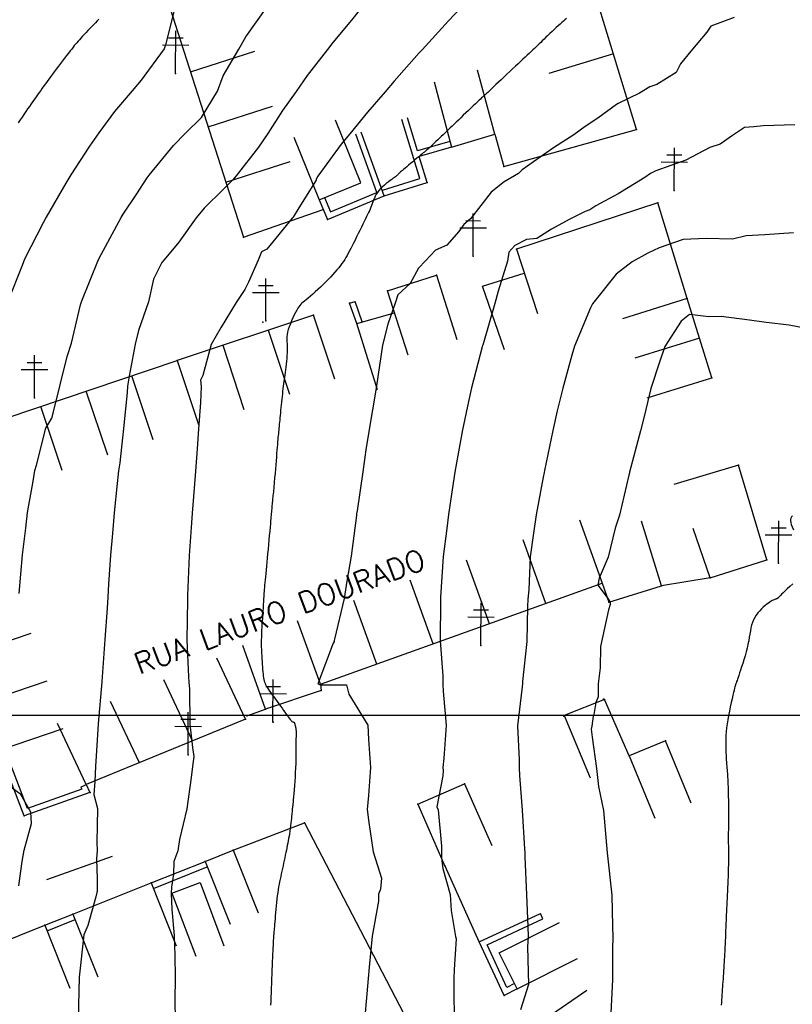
# Model space of a CAD drawing. Header units: millimetres. Extents: x 196436 to 199900, y 8705373 to 8708636.
# Tile 130 of 238: x 198402 to 198494, y 8706366 to 8706482. Entities that reach past the tile are written whole.
import ezdxf
from ezdxf.enums import TextEntityAlignment as Align

# ---------------------------------------------------------------- set-up
doc = ezdxf.new("R2010")
doc.units = ezdxf.units.MM
doc.header["$LTSCALE"] = 5
for name, color, linetype in [('$CURVAS1', 30, 'Continuous'), ('$CURVAS2', 40, 'Continuous'), ('CASA', 6, 'Continuous'), ('CERCA', 3, 'CERCA_LINE'), ('MALHA', 9, 'Continuous'), ('MURO', 9, 'Continuous'), ('POSTE', 3, 'Continuous'), ('TXT_NRUA', 3, 'Continuous')]:
    doc.layers.add(name, color=color, linetype=linetype)
doc.styles.add('GEOSIS', font='ROMANS.SHX')
doc.linetypes.add('CERCA_LINE', pattern='A,0.5,-0.2,["X",Standard,S=0.1,R=0,X=-0.1,Y=-0.05],-0.25', length=0.95)

# ---------------------------------------------------------------- blocks, each defined once
blk = doc.blocks.new('C')
at = {"layer": 'CASA'}
blk.add_lwpolyline([(0, 0), (0, 8)], dxfattribs=at)

msp = doc.modelspace()

# ---------------------------------------------------------------- linework, layer by layer
at = {"layer": '$CURVAS1'}
for points in [[(198411.397, 8706482.394, 705), (198411.214, 8706482.2, 705), (198411.015, 8706481.993, 705), (198410.802, 8706481.773, 705), (198410.579, 8706481.543, 705), (198410.35, 8706481.307, 705), (198410.119, 8706481.068, 705), (198409.892, 8706480.832, 705), (198409.671, 8706480.601, 705), (198409.463, 8706480.38, 705), (198409.271, 8706480.173, 705), (198409.097, 8706479.982, 705), (198408.939, 8706479.803, 705), (198408.791, 8706479.629, 705), (198408.647, 8706479.456, 705), (198408.502, 8706479.277, 705), (198408.351, 8706479.086, 705), (198408.189, 8706478.877, 705), (198408.009, 8706478.645, 705), (198407.808, 8706478.385, 705), (198407.589, 8706478.102, 705), (198407.356, 8706477.799, 705), (198407.113, 8706477.483, 705), (198406.865, 8706477.159, 705), (198406.616, 8706476.831, 705), (198406.37, 8706476.507, 705), (198406.131, 8706476.19, 705), (198405.903, 8706475.884, 705), (198405.685, 8706475.591, 705), (198405.477, 8706475.307, 705), (198405.275, 8706475.031, 705), (198405.08, 8706474.762, 705), (198404.89, 8706474.498, 705), (198404.703, 8706474.237, 705), (198404.518, 8706473.979, 705), (198404.334, 8706473.721, 705), (198404.15, 8706473.462, 705), (198403.964, 8706473.199, 705), (198403.775, 8706472.931, 705), (198403.582, 8706472.657, 705), (198403.385, 8706472.375, 705), (198403.182, 8706472.082, 705), (198402.971, 8706471.777, 705), (198402.753, 8706471.459, 705), (198402.53, 8706471.132, 705), (198402.305, 8706470.801, 705), (198402.082, 8706470.471, 705), (198401.863, 8706470.146, 705)], [(198466.795, 8706482.493, 710), (198466.63, 8706482.35, 710), (198466.453, 8706482.193, 710), (198466.261, 8706482.021, 710), (198466.055, 8706481.834, 710), (198465.832, 8706481.63, 710), (198465.597, 8706481.412, 710), (198465.353, 8706481.185, 710), (198465.106, 8706480.953, 710), (198464.858, 8706480.719, 710), (198464.614, 8706480.488, 710), (198464.379, 8706480.263, 710), (198464.157, 8706480.05, 710), (198463.95, 8706479.851, 710), (198463.756, 8706479.663, 710), (198463.57, 8706479.482, 710), (198463.388, 8706479.306, 710), (198463.207, 8706479.131, 710), (198463.022, 8706478.953, 710), (198462.83, 8706478.768, 710), (198462.625, 8706478.574, 710), (198462.404, 8706478.366, 710), (198462.168, 8706478.144, 710), (198461.916, 8706477.909, 710), (198461.648, 8706477.66, 710), (198461.366, 8706477.397, 710), (198461.069, 8706477.121, 710), (198460.758, 8706476.83, 710), (198460.433, 8706476.526, 710), (198460.095, 8706476.21, 710), (198459.751, 8706475.886, 710), (198459.408, 8706475.562, 710), (198459.072, 8706475.245, 710), (198458.751, 8706474.942, 710), (198458.452, 8706474.66, 710), (198458.183, 8706474.405, 710), (198457.949, 8706474.185, 710), (198457.758, 8706474.004, 710), (198457.603, 8706473.859, 710), (198457.481, 8706473.745, 710), (198457.385, 8706473.655, 710), (198457.308, 8706473.585, 710), (198457.247, 8706473.528, 710), (198457.193, 8706473.48, 710), (198457.142, 8706473.434, 710), (198457.089, 8706473.385, 710), (198457.027, 8706473.33, 710), (198456.954, 8706473.263, 710), (198456.866, 8706473.181, 710), (198456.757, 8706473.08, 710), (198456.623, 8706472.956, 710), (198456.461, 8706472.804, 710), (198456.266, 8706472.621, 710), (198456.036, 8706472.404, 710), (198455.776, 8706472.158, 710), (198455.494, 8706471.891, 710), (198455.196, 8706471.608, 710), (198454.891, 8706471.318, 710), (198454.585, 8706471.026, 710), (198454.286, 8706470.74, 710), (198454.001, 8706470.467, 710), (198453.736, 8706470.212, 710), (198453.488, 8706469.973, 710), (198453.256, 8706469.748, 710), (198453.034, 8706469.533, 710), (198452.821, 8706469.326, 710), (198452.612, 8706469.124, 710), (198452.405, 8706468.924, 710), (198452.195, 8706468.723, 710), (198451.982, 8706468.519, 710), (198451.766, 8706468.314, 710), (198451.551, 8706468.111, 710), (198451.34, 8706467.912, 710), (198451.137, 8706467.723, 710), (198450.945, 8706467.544, 710), (198450.767, 8706467.379, 710), (198450.606, 8706467.232, 710), (198450.463, 8706467.103, 710), (198450.335, 8706466.989, 710), (198450.215, 8706466.883, 710), (198450.096, 8706466.781, 710), (198449.973, 8706466.677, 710), (198449.838, 8706466.565, 710), (198449.686, 8706466.439, 710), (198449.511, 8706466.293, 710), (198449.308, 8706466.125, 710), (198449.082, 8706465.938, 710), (198448.842, 8706465.738, 710), (198448.595, 8706465.533, 710), (198448.348, 8706465.327, 710), (198448.11, 8706465.127, 710), (198447.887, 8706464.94, 710), (198447.688, 8706464.771, 710), (198447.517, 8706464.626, 710), (198447.375, 8706464.503, 710), (198447.257, 8706464.4, 710), (198447.159, 8706464.313, 710), (198447.08, 8706464.24, 710), (198447.014, 8706464.179, 710), (198446.96, 8706464.126, 710), (198446.913, 8706464.079, 710), (198446.871, 8706464.036, 710), (198446.828, 8706463.992, 710), (198446.779, 8706463.946, 710), (198446.721, 8706463.893, 710), (198446.649, 8706463.832, 710), (198446.556, 8706463.758, 710), (198446.44, 8706463.67, 710), (198446.295, 8706463.563, 710), (198446.119, 8706463.435, 710), (198445.916, 8706463.288, 710), (198445.696, 8706463.124, 710), (198445.465, 8706462.946, 710), (198445.232, 8706462.754, 710), (198445.004, 8706462.552, 710), (198444.789, 8706462.341, 710), (198444.594, 8706462.123, 710), (198444.426, 8706461.902, 710), (198444.282, 8706461.677, 710), (198444.159, 8706461.451, 710), (198444.052, 8706461.224, 710), (198443.959, 8706460.999, 710), (198443.874, 8706460.776, 710), (198443.795, 8706460.557, 710), (198443.717, 8706460.344, 710), (198443.636, 8706460.136, 710), (198443.551, 8706459.93, 710), (198443.46, 8706459.721, 710), (198443.362, 8706459.504, 710), (198443.253, 8706459.274, 710), (198443.133, 8706459.025, 710), (198443, 8706458.753, 710), (198442.853, 8706458.454, 710), (198442.689, 8706458.123, 710), (198442.513, 8706457.768, 710), (198442.327, 8706457.395, 710), (198442.137, 8706457.013, 710), (198441.946, 8706456.63, 710), (198441.758, 8706456.254, 710), (198441.576, 8706455.892, 710), (198441.406, 8706455.553, 710), (198441.248, 8706455.242, 710), (198441.101, 8706454.956, 710), (198440.96, 8706454.691, 710), (198440.822, 8706454.441, 710), (198440.682, 8706454.201, 710), (198440.537, 8706453.966, 710), (198440.382, 8706453.73, 710), (198440.213, 8706453.489, 710), (198440.027, 8706453.239, 710), (198439.824, 8706452.98, 710), (198439.604, 8706452.711, 710), (198439.368, 8706452.436, 710), (198439.118, 8706452.153, 710), (198438.852, 8706451.865, 710), (198438.572, 8706451.573, 710), (198438.279, 8706451.277, 710), (198437.975, 8706450.979, 710), (198437.663, 8706450.682, 710), (198437.35, 8706450.392, 710), (198437.043, 8706450.112, 710), (198436.746, 8706449.848, 710), (198436.466, 8706449.603, 710), (198436.208, 8706449.383, 710), (198435.979, 8706449.191, 710), (198435.783, 8706449.029, 710), (198435.614, 8706448.89, 710), (198435.468, 8706448.764, 710), (198435.337, 8706448.64, 710), (198435.216, 8706448.507, 710), (198435.099, 8706448.355, 710), (198434.978, 8706448.174, 710), (198434.848, 8706447.954, 710), (198434.705, 8706447.687, 710), (198434.553, 8706447.382, 710), (198434.397, 8706447.049, 710), (198434.243, 8706446.698, 710), (198434.098, 8706446.343, 710), (198433.966, 8706445.992, 710), (198433.855, 8706445.657, 710), (198433.769, 8706445.35, 710), (198433.712, 8706445.078, 710), (198433.682, 8706444.835, 710), (198433.672, 8706444.612, 710), (198433.677, 8706444.401, 710), (198433.692, 8706444.193, 710), (198433.71, 8706443.979, 710), (198433.726, 8706443.75, 710), (198433.735, 8706443.497, 710), (198433.733, 8706443.214, 710), (198433.719, 8706442.904, 710), (198433.696, 8706442.576, 710), (198433.666, 8706442.236, 710), (198433.631, 8706441.889, 710), (198433.591, 8706441.545, 710), (198433.55, 8706441.208, 710), (198433.509, 8706440.886, 710), (198433.469, 8706440.583, 710), (198433.431, 8706440.298, 710), (198433.394, 8706440.024, 710), (198433.358, 8706439.758, 710), (198433.323, 8706439.494, 710), (198433.288, 8706439.228, 710), (198433.253, 8706438.954, 710), (198433.218, 8706438.669, 710), (198433.183, 8706438.368, 710), (198433.148, 8706438.053, 710), (198433.112, 8706437.729, 710), (198433.077, 8706437.399, 710), (198433.043, 8706437.067, 710), (198433.009, 8706436.735, 710), (198432.976, 8706436.409, 710), (198432.944, 8706436.091, 710), (198432.914, 8706435.785, 710), (198432.885, 8706435.491, 710), (198432.858, 8706435.208, 710), (198432.832, 8706434.937, 710), (198432.807, 8706434.677, 710), (198432.783, 8706434.428, 710), (198432.759, 8706434.19, 710), (198432.737, 8706433.962, 710), (198432.716, 8706433.744, 710), (198432.695, 8706433.531, 710), (198432.674, 8706433.318, 710), (198432.653, 8706433.099, 710), (198432.631, 8706432.868, 710), (198432.609, 8706432.621, 710), (198432.585, 8706432.352, 710), (198432.56, 8706432.055, 710), (198432.534, 8706431.727, 710), (198432.505, 8706431.366, 710), (198432.474, 8706430.976, 710), (198432.441, 8706430.557, 710), (198432.405, 8706430.11, 710), (198432.367, 8706429.637, 710), (198432.326, 8706429.14, 710), (198432.281, 8706428.619, 710), (198432.234, 8706428.078, 710), (198432.184, 8706427.528, 710), (198432.134, 8706426.98, 710), (198432.084, 8706426.448, 710), (198432.037, 8706425.943, 710), (198431.992, 8706425.478, 710), (198431.953, 8706425.065, 710), (198431.919, 8706424.716, 710), (198431.893, 8706424.44, 710), (198431.873, 8706424.232, 710), (198431.859, 8706424.081, 710), (198431.849, 8706423.978, 710), (198431.843, 8706423.914, 710), (198431.839, 8706423.879, 710), (198431.838, 8706423.863, 710), (198431.837, 8706423.857, 710), (198431.836, 8706423.851, 710), (198431.835, 8706423.836, 710), (198431.832, 8706423.801, 710), (198431.826, 8706423.738, 710), (198431.817, 8706423.636, 710), (198431.804, 8706423.486, 710), (198431.785, 8706423.278, 710), (198431.761, 8706423.002, 710), (198431.73, 8706422.654, 710), (198431.693, 8706422.24, 710), (198431.651, 8706421.774, 710), (198431.606, 8706421.269, 710), (198431.557, 8706420.736, 710), (198431.507, 8706420.189, 710), (198431.457, 8706419.639, 710), (198431.406, 8706419.1, 710), (198431.357, 8706418.582, 710), (198431.31, 8706418.088, 710), (198431.264, 8706417.619, 710), (198431.221, 8706417.176, 710), (198431.181, 8706416.76, 710), (198431.143, 8706416.372, 710), (198431.108, 8706416.014, 710), (198431.077, 8706415.686, 710), (198431.05, 8706415.388, 710), (198431.026, 8706415.118, 710), (198431.005, 8706414.869, 710), (198430.987, 8706414.638, 710), (198430.97, 8706414.42, 710), (198430.955, 8706414.209, 710), (198430.942, 8706414.002, 710), (198430.928, 8706413.794, 710), (198430.915, 8706413.58, 710), (198430.902, 8706413.358, 710), (198430.889, 8706413.127, 710), (198430.874, 8706412.885, 710), (198430.859, 8706412.631, 710), (198430.842, 8706412.361, 710), (198430.824, 8706412.076, 710), (198430.803, 8706411.773, 710), (198430.78, 8706411.451, 710), (198430.756, 8706411.113, 710), (198430.733, 8706410.76, 710), (198430.71, 8706410.395, 710), (198430.689, 8706410.021, 710), (198430.672, 8706409.64, 710), (198430.66, 8706409.255, 710), (198430.653, 8706408.868, 710), (198430.653, 8706408.482, 710), (198430.659, 8706408.099, 710), (198430.67, 8706407.721, 710), (198430.685, 8706407.35, 710), (198430.703, 8706406.988, 710), (198430.723, 8706406.638, 710), (198430.745, 8706406.301, 710), (198430.766, 8706405.98, 710), (198430.787, 8706405.676, 710), (198430.809, 8706405.39, 710), (198430.832, 8706405.121, 710), (198430.857, 8706404.869, 710), (198430.885, 8706404.633, 710), (198430.918, 8706404.413, 710), (198430.957, 8706404.209, 710), (198431.003, 8706404.021, 710), (198431.056, 8706403.847, 710), (198431.118, 8706403.683, 710), (198431.191, 8706403.525, 710), (198431.277, 8706403.366, 710), (198431.376, 8706403.202, 710), (198431.491, 8706403.029, 710), (198431.622, 8706402.84, 710), (198431.772, 8706402.631, 710), (198431.941, 8706402.399, 710), (198432.125, 8706402.147, 710), (198432.32, 8706401.882, 710), (198432.522, 8706401.608, 710), (198432.724, 8706401.332, 710), (198432.924, 8706401.06, 710), (198433.117, 8706400.796, 710), (198433.297, 8706400.547, 710), (198433.462, 8706400.318, 710), (198433.61, 8706400.109, 710), (198433.744, 8706399.922, 710), (198433.864, 8706399.755, 710), (198433.971, 8706399.61, 710), (198434.065, 8706399.487, 710), (198434.149, 8706399.386, 710), (198434.221, 8706399.308, 710), (198434.285, 8706399.251, 710), (198434.34, 8706399.212, 710), (198434.387, 8706399.189, 710), (198434.427, 8706399.176, 710), (198434.46, 8706399.169, 710), (198434.489, 8706399.166, 710), (198434.513, 8706399.161, 710), (198434.534, 8706399.151, 710), (198434.551, 8706399.132, 710), (198434.567, 8706399.106, 710), (198434.58, 8706399.072, 710), (198434.593, 8706399.032, 710), (198434.605, 8706398.986, 710), (198434.617, 8706398.937, 710), (198434.629, 8706398.884, 710), (198434.642, 8706398.829, 710), (198434.657, 8706398.773, 710), (198434.673, 8706398.715, 710), (198434.689, 8706398.656, 710), (198434.705, 8706398.595, 710), (198434.72, 8706398.533, 710), (198434.734, 8706398.469, 710), (198434.746, 8706398.403, 710), (198434.756, 8706398.335, 710), (198434.763, 8706398.263, 710), (198434.767, 8706398.184, 710), (198434.769, 8706398.09, 710), (198434.77, 8706397.976, 710), (198434.769, 8706397.835, 710), (198434.768, 8706397.661, 710), (198434.767, 8706397.448, 710), (198434.766, 8706397.19, 710), (198434.765, 8706396.883, 710), (198434.765, 8706396.53, 710), (198434.763, 8706396.136, 710), (198434.759, 8706395.707, 710), (198434.753, 8706395.246, 710), (198434.743, 8706394.76, 710), (198434.728, 8706394.254, 710), (198434.708, 8706393.732, 710), (198434.682, 8706393.2, 710), (198434.652, 8706392.668, 710), (198434.617, 8706392.143, 710), (198434.581, 8706391.637, 710), (198434.543, 8706391.157, 710), (198434.507, 8706390.714, 710), (198434.472, 8706390.316, 710), (198434.441, 8706389.973, 710), (198434.413, 8706389.692, 710), (198434.391, 8706389.467, 710), (198434.372, 8706389.291, 710), (198434.357, 8706389.157, 710), (198434.345, 8706389.058, 710), (198434.336, 8706388.985, 710), (198434.329, 8706388.931, 710), (198434.324, 8706388.889, 710), (198434.322, 8706388.852, 710), (198434.319, 8706388.814, 710), (198434.317, 8706388.767, 710), (198434.314, 8706388.708, 710), (198434.309, 8706388.629, 710), (198434.301, 8706388.526, 710), (198434.289, 8706388.392, 710), (198434.273, 8706388.221, 710), (198434.25, 8706388.01, 710), (198434.223, 8706387.763, 710), (198434.192, 8706387.488, 710), (198434.156, 8706387.193, 710), (198434.117, 8706386.883, 710), (198434.075, 8706386.567, 710), (198434.031, 8706386.251, 710), (198433.985, 8706385.943, 710), (198433.938, 8706385.648, 710), (198433.89, 8706385.365, 710), (198433.841, 8706385.089, 710), (198433.79, 8706384.818, 710), (198433.737, 8706384.548, 710), (198433.682, 8706384.276, 710), (198433.624, 8706383.998, 710), (198433.564, 8706383.71, 710), (198433.501, 8706383.411, 710), (198433.436, 8706383.101, 710), (198433.369, 8706382.784, 710), (198433.301, 8706382.462, 710), (198433.232, 8706382.138, 710), (198433.163, 8706381.813, 710), (198433.094, 8706381.492, 710), (198433.026, 8706381.176, 710), (198432.959, 8706380.868, 710), (198432.894, 8706380.563, 710), (198432.83, 8706380.258, 710), (198432.769, 8706379.95, 710), (198432.71, 8706379.633, 710), (198432.653, 8706379.305, 710), (198432.599, 8706378.961, 710), (198432.549, 8706378.598, 710), (198432.501, 8706378.212, 710), (198432.457, 8706377.811, 710), (198432.416, 8706377.401, 710), (198432.377, 8706376.992, 710), (198432.342, 8706376.59, 710), (198432.31, 8706376.204, 710), (198432.28, 8706375.842, 710), (198432.253, 8706375.511, 710), (198432.229, 8706375.218, 710), (198432.208, 8706374.96, 710), (198432.188, 8706374.732, 710), (198432.171, 8706374.531, 710), (198432.155, 8706374.352, 710), (198432.141, 8706374.192, 710), (198432.129, 8706374.045, 710), (198432.118, 8706373.907, 710), (198432.107, 8706373.774, 710), (198432.098, 8706373.639, 710), (198432.088, 8706373.495, 710), (198432.079, 8706373.336, 710), (198432.069, 8706373.155, 710), (198432.058, 8706372.945, 710), (198432.046, 8706372.699, 710), (198432.032, 8706372.41, 710), (198432.016, 8706372.074, 710), (198431.999, 8706371.693, 710), (198431.98, 8706371.272, 710), (198431.959, 8706370.817, 710), (198431.938, 8706370.332, 710), (198431.916, 8706369.823, 710), (198431.894, 8706369.293, 710), (198431.872, 8706368.749, 710), (198431.85, 8706368.196, 710), (198431.829, 8706367.643, 710), (198431.808, 8706367.1, 710), (198431.789, 8706366.576, 710), (198431.77, 8706366.082, 710), (198431.754, 8706365.628, 710)], [(198493.581, 8706423.59, 715), (198493.474, 8706423.454, 715), (198493.397, 8706423.317, 715), (198493.352, 8706423.169, 715), (198493.344, 8706423.001, 715), (198493.374, 8706422.801, 715), (198493.447, 8706422.561, 715), (198493.564, 8706422.273, 715), (198493.723, 8706421.946, 715)], [(198493.621, 8706415.528, 715), (198493.283, 8706415.237, 715), (198492.977, 8706414.961, 715), (198492.709, 8706414.707, 715), (198492.48, 8706414.485, 715), (198492.295, 8706414.303, 715), (198492.15, 8706414.157, 715), (198492.038, 8706414.044, 715), (198491.955, 8706413.958, 715), (198491.896, 8706413.896, 715), (198491.856, 8706413.853, 715), (198491.828, 8706413.823, 715), (198491.808, 8706413.804, 715), (198491.792, 8706413.791, 715), (198491.776, 8706413.781, 715), (198491.758, 8706413.773, 715), (198491.736, 8706413.766, 715), (198491.708, 8706413.759, 715), (198491.672, 8706413.749, 715), (198491.626, 8706413.735, 715), (198491.567, 8706413.716, 715), (198491.493, 8706413.689, 715), (198491.404, 8706413.654, 715), (198491.301, 8706413.607, 715), (198491.181, 8706413.546, 715), (198491.046, 8706413.469, 715), (198490.895, 8706413.375, 715), (198490.728, 8706413.26, 715), (198490.544, 8706413.123, 715), (198490.344, 8706412.962, 715), (198490.134, 8706412.777, 715), (198489.919, 8706412.571, 715), (198489.704, 8706412.344, 715), (198489.497, 8706412.099, 715), (198489.302, 8706411.837, 715), (198489.126, 8706411.559, 715), (198488.974, 8706411.266, 715), (198488.851, 8706410.961, 715), (198488.752, 8706410.642, 715), (198488.671, 8706410.308, 715), (198488.602, 8706409.958, 715), (198488.538, 8706409.59, 715), (198488.473, 8706409.204, 715), (198488.401, 8706408.799, 715), (198488.315, 8706408.373, 715), (198488.211, 8706407.927, 715), (198488.092, 8706407.468, 715), (198487.963, 8706407.006, 715), (198487.827, 8706406.55, 715), (198487.69, 8706406.11, 715), (198487.557, 8706405.695, 715), (198487.431, 8706405.315, 715), (198487.318, 8706404.978, 715), (198487.222, 8706404.691, 715), (198487.141, 8706404.452, 715), (198487.073, 8706404.256, 715), (198487.018, 8706404.097, 715), (198486.974, 8706403.969, 715), (198486.938, 8706403.867, 715), (198486.91, 8706403.787, 715), (198486.887, 8706403.722, 715), (198486.868, 8706403.666, 715), (198486.85, 8706403.61, 715), (198486.831, 8706403.543, 715), (198486.807, 8706403.455, 715), (198486.777, 8706403.335, 715), (198486.737, 8706403.174, 715), (198486.685, 8706402.959, 715), (198486.618, 8706402.682, 715), (198486.534, 8706402.335, 715), (198486.438, 8706401.928, 715), (198486.333, 8706401.473, 715), (198486.224, 8706400.984, 715), (198486.116, 8706400.472, 715), (198486.013, 8706399.952, 715), (198485.919, 8706399.435, 715), (198485.839, 8706398.936, 715), (198485.777, 8706398.463, 715), (198485.732, 8706398.019, 715), (198485.701, 8706397.6, 715), (198485.682, 8706397.205, 715), (198485.673, 8706396.831, 715), (198485.673, 8706396.478, 715), (198485.679, 8706396.142, 715), (198485.689, 8706395.822, 715), (198485.701, 8706395.517, 715), (198485.714, 8706395.224, 715), (198485.729, 8706394.945, 715), (198485.745, 8706394.677, 715), (198485.762, 8706394.422, 715), (198485.78, 8706394.177, 715), (198485.798, 8706393.944, 715), (198485.816, 8706393.72, 715), (198485.834, 8706393.505, 715), (198485.852, 8706393.295, 715), (198485.87, 8706393.083, 715), (198485.887, 8706392.865, 715), (198485.903, 8706392.635, 715), (198485.918, 8706392.388, 715), (198485.933, 8706392.119, 715), (198485.946, 8706391.822, 715), (198485.958, 8706391.494, 715), (198485.969, 8706391.136, 715), (198485.978, 8706390.754, 715), (198485.986, 8706390.35, 715), (198485.992, 8706389.929, 715), (198485.997, 8706389.496, 715), (198486, 8706389.053, 715), (198486.002, 8706388.604, 715), (198486.001, 8706388.155, 715), (198485.999, 8706387.709, 715), (198485.997, 8706387.271, 715), (198485.993, 8706386.846, 715), (198485.99, 8706386.438, 715), (198485.987, 8706386.051, 715), (198485.985, 8706385.691, 715), (198485.984, 8706385.361, 715), (198485.985, 8706385.066, 715), (198485.986, 8706384.802, 715), (198485.989, 8706384.564, 715), (198485.993, 8706384.35, 715), (198485.997, 8706384.153, 715), (198486, 8706383.971, 715), (198486.004, 8706383.799, 715), (198486.007, 8706383.633, 715), (198486.008, 8706383.468, 715), (198486.009, 8706383.3, 715), (198486.009, 8706383.123, 715), (198486.007, 8706382.933, 715), (198486.003, 8706382.724, 715), (198485.999, 8706382.492, 715), (198485.993, 8706382.231, 715), (198485.985, 8706381.937, 715), (198485.975, 8706381.606, 715), (198485.964, 8706381.243, 715), (198485.951, 8706380.853, 715), (198485.937, 8706380.443, 715), (198485.921, 8706380.017, 715), (198485.905, 8706379.583, 715), (198485.887, 8706379.145, 715), (198485.868, 8706378.71, 715), (198485.848, 8706378.283, 715), (198485.828, 8706377.867, 715), (198485.808, 8706377.462, 715), (198485.788, 8706377.07, 715), (198485.768, 8706376.694, 715), (198485.75, 8706376.334, 715), (198485.733, 8706375.991, 715), (198485.717, 8706375.669, 715), (198485.704, 8706375.366, 715), (198485.692, 8706375.082, 715), (198485.681, 8706374.812, 715), (198485.672, 8706374.553, 715), (198485.663, 8706374.303, 715), (198485.654, 8706374.058, 715), (198485.645, 8706373.815, 715), (198485.635, 8706373.57, 715), (198485.625, 8706373.322, 715), (198485.613, 8706373.068, 715), (198485.601, 8706372.807, 715), (198485.587, 8706372.54, 715), (198485.573, 8706372.263, 715), (198485.557, 8706371.978, 715), (198485.54, 8706371.683, 715), (198485.523, 8706371.376, 715), (198485.504, 8706371.058, 715), (198485.484, 8706370.731, 715), (198485.464, 8706370.397, 715), (198485.443, 8706370.059, 715), (198485.422, 8706369.721, 715), (198485.401, 8706369.384, 715), (198485.379, 8706369.051, 715), (198485.358, 8706368.725, 715), (198485.337, 8706368.409, 715), (198485.316, 8706368.1, 715), (198485.295, 8706367.797, 715), (198485.275, 8706367.497, 715), (198485.255, 8706367.199, 715), (198485.235, 8706366.899, 715), (198485.215, 8706366.595, 715), (198485.195, 8706366.286, 715), (198485.176, 8706365.97, 715), (198485.156, 8706365.646, 715)]]:
    msp.add_polyline3d(points, dxfattribs=at)
at = {"layer": '$CURVAS2'}
for points in [[(198420.467, 8706483.905, 706), (198419.322, 8706479.391, 706), (198419.13, 8706478.911, 706), (198416.406, 8706475.198, 706), (198415.338, 8706473.927, 706), (198413.262, 8706471.469, 706), (198411.413, 8706468.945, 706), (198410.299, 8706467.371, 706), (198408.078, 8706463.959, 706), (198407.482, 8706462.978, 706), (198405.156, 8706458.972, 706), (198404.807, 8706458.299, 706), (198402.611, 8706453.983, 706), (198402.316, 8706453.248, 706), (198400.632, 8706448.992, 706)], [(198401.974, 8706414.378, 707), (198402.356, 8706418.984, 707), (198402.745, 8706422.115, 707), (198402.942, 8706423.981, 707), (198403.577, 8706427.463, 707), (198403.818, 8706428.977, 707), (198404.038, 8706429.588, 707), (198405.137, 8706433.972, 707), (198405.836, 8706435.16, 707), (198405.98, 8706435.752, 707), (198406.791, 8706438.964, 707), (198407.65, 8706442.462, 707), (198408.16, 8706444.035, 707), (198409.249, 8706448.596, 707), (198409.338, 8706448.953, 707), (198409.38, 8706449.053, 707), (198411.364, 8706453.945, 707), (198411.664, 8706454.524, 707), (198414.035, 8706458.933, 707), (198414.274, 8706459.333, 707), (198415.889, 8706461.732, 707), (198417.139, 8706463.628, 707), (198417.383, 8706463.918, 707), (198420.24, 8706467.446, 707), (198421.674, 8706468.9, 707), (198423.587, 8706470.767, 707), (198425.456, 8706473.883, 707), (198426.139, 8706475.695, 707), (198428.01, 8706478.872, 707), (198428.831, 8706480.34, 707), (198431.338, 8706483.857, 707)], [(198442.257, 8706483.456, 708), (198441.323, 8706482.308, 708), (198439.149, 8706479.654, 708), (198438.513, 8706478.826, 708), (198436.102, 8706475.725, 708), (198434.785, 8706473.842, 708), (198433.156, 8706471.595, 708), (198431.425, 8706468.857, 708), (198430.307, 8706467.267, 708), (198427.687, 8706463.873, 708), (198427.249, 8706463.362, 708), (198426.217, 8706462.338, 708), (198423.903, 8706460.04, 708), (198422.937, 8706458.894, 708), (198420.904, 8706456.015, 708), (198419.149, 8706453.911, 708), (198418.875, 8706453.61, 708), (198417.873, 8706451.62, 708), (198417.279, 8706448.919, 708), (198416.115, 8706445.521, 708), (198415.709, 8706443.925, 708), (198414.992, 8706440.13, 708), (198414.804, 8706438.929, 708), (198414.751, 8706438.191, 708), (198414.323, 8706433.931, 708), (198413.88, 8706429.865, 708), (198413.731, 8706428.934, 708), (198413.57, 8706427.405, 708), (198413.216, 8706423.936, 708), (198413.03, 8706421.495, 708), (198412.781, 8706418.938, 708), (198412.571, 8706415.515, 708), (198412.463, 8706413.939, 708), (198412.41, 8706412.66, 708), (198412.125, 8706408.941, 708), (198411.749, 8706403.975, 708), (198411.747, 8706403.942, 708), (198411.745, 8706403.916, 708), (198411.318, 8706398.944, 708), (198411.099, 8706395.135, 708), (198411.012, 8706393.946, 708), (198410.921, 8706392.142, 708), (198410.817, 8706390.599, 708), (198411.235, 8706388.945, 708), (198411.167, 8706384.908, 708), (198411.2, 8706383.945, 708), (198411.146, 8706382.958, 708), (198411.192, 8706380.545, 708), (198411.224, 8706379.096, 708), (198411.164, 8706378.985, 708), (198411.051, 8706378.448, 708), (198410.091, 8706375.091, 708), (198409.619, 8706373.951, 708), (198409.084, 8706368.964, 708), (198409.083, 8706368.954, 708), (198409.083, 8706368.944, 708), (198408.956, 8706363.954, 708)], [(198454.281, 8706483.757, 709), (198452.849, 8706482.216, 709), (198449.708, 8706478.777, 709), (198449.611, 8706478.676, 709), (198449.378, 8706478.418, 709), (198446.401, 8706475.077, 709), (198445.341, 8706473.796, 709), (198443.228, 8706471.404, 709), (198441.164, 8706468.814, 709), (198440.116, 8706467.61, 709), (198437.336, 8706463.831, 709), (198437.168, 8706463.481, 709), (198437.138, 8706463.34, 709), (198435.087, 8706460.06, 709), (198434.421, 8706458.947, 709), (198434.323, 8706458.844, 709), (198431.293, 8706455.185, 709), (198430.673, 8706454.875, 709), (198430.294, 8706453.862, 709), (198429.14, 8706451.27, 709), (198428.699, 8706450.397, 709), (198427.684, 8706448.873, 709), (198425.884, 8706445.946, 709), (198424.707, 8706443.886, 709), (198423.74, 8706440.193, 709), (198423.456, 8706439.674, 709), (198423.546, 8706438.891, 709), (198423.443, 8706437.024, 709), (198423.233, 8706433.892, 709), (198423.044, 8706431.511, 709), (198422.848, 8706428.894, 709), (198422.57, 8706425.383, 709), (198422.463, 8706423.896, 709), (198422.38, 8706422.765, 709), (198422.124, 8706418.897, 709), (198421.91, 8706414.164, 709), (198421.896, 8706413.898, 709), (198421.895, 8706413.656, 709), (198421.82, 8706408.898, 709), (198422.045, 8706404.518, 709), (198422.083, 8706403.897, 709), (198422.143, 8706403.068, 709), (198422.205, 8706398.897, 709), (198422.52, 8706396.17, 709), (198422.653, 8706395.093, 709), (198422.497, 8706393.895, 709), (198422.336, 8706392.589, 709), (198421.818, 8706388.898, 709), (198420.97, 8706385.262, 709), (198420.772, 8706383.903, 709), (198420.298, 8706382.634, 709), (198420.262, 8706381.164, 709), (198420.031, 8706379.609, 709), (198419.987, 8706378.906, 709), (198420.074, 8706376.986, 709), (198420.346, 8706373.904, 709), (198420.391, 8706371.506, 709), (198420.436, 8706368.904, 709), (198420.428, 8706366.181, 709), (198420.438, 8706363.904, 709)], [(198486.665, 8706482.61, 711), (198483.906, 8706481.587, 711), (198483.444, 8706480.881, 711), (198481.563, 8706478.637, 711), (198480.315, 8706477.118, 711), (198479.793, 8706476.081, 711), (198477.527, 8706474.663, 711), (198476.67, 8706474.401, 711), (198475.481, 8706473.664, 711), (198472.934, 8706472.418, 711), (198472.724, 8706472.292, 711), (198470.531, 8706470.697, 711), (198469.013, 8706469.707, 711), (198467.684, 8706468.698, 711), (198465.278, 8706467.172, 711), (198462.9, 8706465.515, 711), (198461.571, 8706464.578, 711), (198461.142, 8706464.126, 711), (198459.415, 8706463.138, 711), (198457.893, 8706461.927, 711), (198455.458, 8706458.751, 711), (198454.664, 8706458.094, 711), (198454.048, 8706457.261, 711), (198452.651, 8706455.634, 711), (198451.304, 8706455.073, 711), (198450.101, 8706453.775, 711), (198449.262, 8706452.914, 711), (198448.286, 8706451.09, 711), (198446.839, 8706449.774, 711), (198446.53, 8706448.791, 711), (198445.66, 8706446.309, 711), (198445.015, 8706443.797, 711), (198444.287, 8706438.998, 711), (198444.267, 8706438.8, 711), (198444.213, 8706438.459, 711), (198443.448, 8706433.804, 711), (198443.049, 8706431.412, 711), (198442.676, 8706428.807, 711), (198441.999, 8706424.166, 711), (198441.947, 8706423.81, 711), (198441.917, 8706423.614, 711), (198441.284, 8706418.813, 711), (198440.775, 8706415.835, 711), (198440.488, 8706413.817, 711), (198439.332, 8706408.977, 711), (198439.301, 8706408.822, 711), (198439.303, 8706408.723, 711), (198439.154, 8706408.497, 711), (198437.345, 8706403.702, 711), (198437.668, 8706403.568, 711), (198440.752, 8706403.585, 711), (198441.044, 8706402.451, 711), (198443.285, 8706398.804, 711), (198443.353, 8706397.106, 711), (198443.6, 8706393.803, 711), (198443.344, 8706390.462, 711), (198443.21, 8706388.804, 711), (198443.399, 8706387.283, 711), (198443.922, 8706383.801, 711), (198444.879, 8706380.695, 711), (198444.782, 8706379.364, 711), (198444.558, 8706378.798, 711), (198444.539, 8706377.958, 711), (198443.809, 8706373.802, 711), (198443.425, 8706370.122, 711), (198443.297, 8706368.804, 711), (198443.157, 8706366.978, 711), (198442.887, 8706363.806, 711)], [(198493.871, 8706469.885, 712), (198490.119, 8706469.796, 712), (198488.995, 8706469.657, 712), (198487.923, 8706469.578, 712), (198486.498, 8706468.653, 712), (198485.017, 8706467.61, 712), (198483.799, 8706467.206, 712), (198480.967, 8706465.713, 712), (198477.397, 8706464.454, 712), (198476.76, 8706464.132, 712), (198476.081, 8706463.661, 712), (198472.951, 8706461.745, 712), (198470.295, 8706460.318, 712), (198469.561, 8706459.839, 712), (198469.014, 8706459.617, 712), (198467.114, 8706458.7, 712), (198465.045, 8706457.555, 712), (198463.316, 8706456.424, 712), (198462.063, 8706456.321, 712), (198460.711, 8706455.614, 712), (198459.974, 8706454.829, 712), (198459.828, 8706453.732, 712), (198458.71, 8706450.187, 712), (198458.306, 8706448.739, 712), (198456.887, 8706443.786, 712), (198456.874, 8706443.745, 712), (198456.839, 8706443.612, 712), (198455.547, 8706438.751, 712), (198455.189, 8706437.13, 712), (198454.486, 8706433.756, 712), (198453.793, 8706429.865, 712), (198453.601, 8706428.759, 712), (198453.285, 8706426.668, 712), (198452.835, 8706423.763, 712), (198452.647, 8706422.092, 712), (198452.212, 8706418.765, 712), (198451.881, 8706413.976, 712), (198451.869, 8706413.767, 712), (198451.884, 8706413.548, 712), (198451.858, 8706408.767, 712), (198452.176, 8706404.647, 712), (198452.176, 8706403.765, 712), (198452.168, 8706403.63, 712), (198452.196, 8706402.829, 712), (198452.551, 8706398.764, 712), (198452.263, 8706394.906, 712), (198452.161, 8706393.765, 712), (198452.206, 8706393.444, 712), (198452.165, 8706392.802, 712), (198451.464, 8706389.122, 712), (198451.614, 8706388.768, 712), (198451.994, 8706384.459, 712), (198451.997, 8706383.766, 712), (198451.989, 8706383.037, 712), (198452.164, 8706381.824, 712), (198453.017, 8706378.761, 712), (198453.155, 8706376.842, 712), (198453.673, 8706373.758, 712), (198453.745, 8706373.482, 712), (198453.525, 8706369.876, 712), (198453.475, 8706368.759, 712), (198453.465, 8706367.543, 712), (198453.514, 8706363.759, 712)], [(198493.721, 8706457.095, 713), (198490.324, 8706456.881, 713), (198488.09, 8706456.734, 713), (198486.483, 8706456.367, 713), (198483.365, 8706456.435, 713), (198480.618, 8706456.329, 713), (198477.806, 8706455.349, 713), (198476.439, 8706454.691, 713), (198474.614, 8706453.668, 713), (198472.686, 8706452.193, 713), (198469.884, 8706448.688, 713), (198469.655, 8706448.233, 713), (198467.76, 8706443.697, 713), (198467.439, 8706442.625, 713), (198466.364, 8706438.704, 713), (198465.718, 8706436.017, 713), (198465.181, 8706433.709, 713), (198464.211, 8706428.975, 713), (198464.158, 8706428.713, 713), (198464.069, 8706428.173, 713), (198463.238, 8706423.717, 713), (198462.894, 8706421.55, 713), (198462.495, 8706418.72, 713), (198462.335, 8706414.83, 713), (198462.233, 8706413.721, 713), (198462.212, 8706412.84, 713), (198462.115, 8706408.722, 713), (198461.603, 8706403.984, 713), (198461.591, 8706403.719, 713), (198461.544, 8706403.352, 713), (198461.018, 8706398.727, 713), (198461.21, 8706394.691, 713), (198461.213, 8706393.726, 713), (198461.247, 8706392.852, 713), (198461.553, 8706388.724, 713), (198461.855, 8706384.141, 713), (198461.882, 8706383.723, 713), (198461.895, 8706383.217, 713), (198462.086, 8706378.722, 713), (198462.225, 8706374.959, 713), (198462.263, 8706373.721, 713), (198462.186, 8706372.538, 713), (198462.331, 8706368.076, 713), (198461.353, 8706365.073, 713)], [(198495.879, 8706445.647, 714), (198493.213, 8706446.176, 714), (198490.472, 8706446.492, 714), (198488.499, 8706446.765, 714), (198485.133, 8706447.2, 714), (198483.686, 8706447.156, 714), (198481.368, 8706447.452, 714), (198480.418, 8706446.646, 714), (198478.45, 8706443.651, 714), (198477.825, 8706441.801, 714), (198476.807, 8706438.658, 714), (198476.016, 8706435.369, 714), (198475.569, 8706433.663, 714), (198474.293, 8706428.764, 714), (198474.271, 8706428.669, 714), (198474.199, 8706428.388, 714), (198473.086, 8706423.674, 714), (198472.587, 8706422.126, 714), (198471.741, 8706418.68, 714), (198470.693, 8706416.215, 714), (198470.544, 8706415.385, 714), (198471.739, 8706413.774, 714), (198471.806, 8706413.739, 714), (198471.805, 8706413.679, 714), (198472.007, 8706413.377, 714), (198471.977, 8706413.081, 714), (198471.802, 8706412.457, 714), (198470.829, 8706408.126, 714), (198470.796, 8706405.572, 714), (198470.581, 8706403.685, 714), (198470.555, 8706402.144, 714), (198470.283, 8706401.496, 714), (198470.07, 8706400.07, 714), (198469.974, 8706399.845, 714), (198469.814, 8706398.688, 714), (198469.731, 8706398.324, 714), (198469.852, 8706397.391, 714), (198470.381, 8706393.685, 714), (198470.599, 8706391.527, 714), (198471.207, 8706388.682, 714), (198471.643, 8706383.682, 714), (198471.643, 8706383.68, 714), (198471.643, 8706383.678, 714), (198472.18, 8706378.677, 714), (198472.263, 8706374.992, 714), (198472.316, 8706373.677, 714), (198472.28, 8706372.305, 714), (198472.275, 8706368.677, 714), (198472.059, 8706364.675, 714)], [(198401.938, 8706379.786, 707), (198402.313, 8706382.634, 707), (198402.559, 8706383.983, 707), (198403.439, 8706387.156, 707), (198403.345, 8706388.505, 707), (198402.18, 8706390.575, 707), (198400.562, 8706391.758, 707)]]:
    msp.add_polyline3d(points, dxfattribs=at)
at = {"layer": 'CASA'}
for p, q in [((198475.118, 8706469.345), (198466.881, 8706496.231)), ((198459.391, 8706464.953), (198475.118, 8706469.345)), ((198458.315, 8706468.806), (198459.391, 8706464.953)), ((198428.537, 8706456.58), (198438, 8706459.864)), ((198481.105, 8706449.314), (198473.466, 8706446.936)), ((198484.02, 8706439.95), (198481.105, 8706449.314)), ((198436.831, 8706447.367), (198420.703, 8706442.003)), ((198439.356, 8706439.776), (198436.831, 8706447.367)), ((198482.563, 8706444.632), (198474.924, 8706442.254)), ((198420.703, 8706442.003), (198423.228, 8706434.412)), ((198476.382, 8706437.572), (198484.02, 8706439.95))]:
    msp.add_line(p, q, dxfattribs=at)
for points in [[(198418.078, 8706489.262), (198428.537, 8706456.58)], [(198451.133, 8706474.989), (198453.202, 8706467.261), (198458.315, 8706468.806), (198456.257, 8706476.361)], [(198434.513, 8706468.445), (198437.507, 8706461.027), (198442.437, 8706463.017), (198439.443, 8706470.435)], [(198481.105, 8706449.314), (198477.639, 8706460.652), (198460.892, 8706455.158), (198463.385, 8706447.557)], [(198448.044, 8706442.631), (198445.602, 8706450.249), (198451.396, 8706452.106), (198453.838, 8706444.488)], [(198459.461, 8706443.244), (198456.853, 8706450.807), (198461.815, 8706452.345)], [(198444.427, 8706438.497), (198441.962, 8706446.366), (198446.439, 8706447.637)], [(198393.731, 8706432.925), (198420.703, 8706442.003)], [(198483.826, 8706416.251), (198490.534, 8706418.394), (198487.193, 8706429.598), (198479.527, 8706427.312)], [(198468.337, 8706423.136), (198471.037, 8706415.605), (198471.83, 8706413.366), (198478.08, 8706415.316), (198475.698, 8706422.953)], [(198483.826, 8706416.251), (198481.841, 8706422.092)], [(198437.661, 8706403.635), (198471.037, 8706415.605)], [(198431.163, 8706400.708), (198428.455, 8706408.236)], [(198437.661, 8706403.635), (198437.739, 8706402.888)], [(198437.739, 8706402.888), (198431.163, 8706400.708)], [(198474.226, 8706395.169), (198471.298, 8706401.845), (198466.535, 8706399.925), (198469.628, 8706392.547)], [(198428.94, 8706399.909), (198431.163, 8706400.708)], [(198428.799, 8706399.505), (198409.916, 8706391.769)], [(198481.598, 8706389.558), (198478.544, 8706396.952), (198474.226, 8706395.169), (198477.28, 8706387.775)], [(198449.201, 8706389.428), (198454.742, 8706391.862)], [(198454.742, 8706391.862), (198457.96, 8706384.538)], [(198449.201, 8706389.428), (198452.419, 8706382.104)], [(198423.994, 8706382.66), (198427.32, 8706383.987)], [(198427.32, 8706383.987), (198430.286, 8706376.558)], [(198405.227, 8706380.508), (198413.041, 8706383.289)], [(198423.994, 8706382.66), (198426.961, 8706375.23)], [(198408.339, 8706376.425), (198417.617, 8706380.116)], [(198417.617, 8706380.116), (198420.574, 8706372.682)], [(198420.071, 8706378.906), (198423.398, 8706380.163)], [(198423.398, 8706380.163), (198426.225, 8706372.679)], [(198420.071, 8706378.906), (198422.898, 8706371.422)], [(198408.339, 8706376.425), (198411.296, 8706368.992)], [(198398.878, 8706372.68), (198405.027, 8706375.103)], [(198405.027, 8706375.103), (198407.96, 8706367.66)], [(198458.843, 8706371.824), (198465.992, 8706375.416)], [(198460.975, 8706367.583), (198458.843, 8706371.824)], [(198460.975, 8706367.583), (198468.123, 8706371.175)], [(198462.62, 8706362.874), (198469.218, 8706367.398)]]:
    msp.add_lwpolyline(points, dxfattribs=at)
for p in [(198475.118, 8706469.343, 711.362), (198459.391, 8706464.952, 710.801), (198477.64, 8706460.651, 712.474), (198428.538, 8706456.579, 708.765), (198460.892, 8706455.157, 712.076), (198451.396, 8706452.105, 711.227), (198445.602, 8706450.248, 710.9), (198481.105, 8706449.313, 713.838), (198436.831, 8706447.366, 710.449), (198420.704, 8706442.001, 708.735), (198484.021, 8706439.949, 714.779), (198487.193, 8706429.597, 714.867), (198490.535, 8706418.392, 714.864), (198471.038, 8706415.604, 714.06), (198478.08, 8706415.315, 714.673), (198483.826, 8706416.25, 714.977), (198471.83, 8706413.365, 713.981), (198437.661, 8706403.633, 711.062), (198437.739, 8706402.886, 710.369), (198471.201, 8706401.88, 714.064), (198471.298, 8706401.844, 714.084), (198431.163, 8706400.707, 709.776), (198428.799, 8706399.504, 709.564), (198428.941, 8706399.907, 709.685), (198466.49, 8706399.845, 713.716), (198466.535, 8706399.923, 713.739), (198478.544, 8706396.951, 714.697), (198474.226, 8706395.168, 714.419), (198454.742, 8706391.861, 712.242), (198449.202, 8706389.427, 711.826), (198427.32, 8706383.986, 709.477), (198423.995, 8706382.659, 709.299), (198452.435, 8706382.093, 712.043), (198417.617, 8706380.115, 708.834), (198408.339, 8706376.424, 707.764), (198405.027, 8706375.102, 707.619), (198460.975, 8706367.581, 712.809)]:
    msp.add_point(p, dxfattribs=at)
at = {"layer": 'CERCA'}
for points in [[(198483.826, 8706416.251), (198478.08, 8706415.316)], [(198427.32, 8706383.987), (198435.758, 8706387.23), (198447.54, 8706364.606)], [(198456.467, 8706373.121), (198452.434, 8706382.094)]]:
    msp.add_lwpolyline(points, dxfattribs=at)
msp.add_point((198435.759, 8706387.229, 710.12), dxfattribs=at)
at = {"layer": 'MALHA'}
msp.add_line((196441.61, 8706400), (199000, 8706400), dxfattribs=at)
msp.add_line((196441.61, 8706400), (199000, 8706400), dxfattribs=at)
at = {"layer": 'MURO'}
for p, q in [((198402.545, 8706388.046), (198399.575, 8706395.816)), ((198402.954, 8706388.934), (198400.228, 8706396.066)), ((198410.359, 8706390.826), (198402.545, 8706388.046)), ((198409.397, 8706391.227), (198402.954, 8706388.934)), ((198409.282, 8706391.471), (198409.397, 8706391.227)), ((198409.916, 8706391.769), (198410.359, 8706390.826)), ((198417.617, 8706380.116), (198423.994, 8706382.66)), ((198417.876, 8706379.466), (198424.254, 8706382.01)), ((198405.027, 8706375.103), (198408.339, 8706376.425)), ((198405.287, 8706374.453), (198408.598, 8706375.775)), ((198456.467, 8706373.121), (198463.718, 8706376.5)), ((198457.398, 8706372.782), (198464.014, 8706375.866)), ((198459.416, 8706366.794), (198456.467, 8706373.121)), ((198459.745, 8706367.745), (198457.398, 8706372.782)), ((198460.975, 8706367.583), (198459.416, 8706366.794)), ((198460.659, 8706368.207), (198459.745, 8706367.745))]:
    msp.add_line(p, q, dxfattribs=at)
for points in [[(198445.02, 8706462.171), (198449.448, 8706463.539), (198447.292, 8706470.514)], [(198449.162, 8706466.834), (198447.961, 8706470.72)], [(198437.507, 8706461.027), (198438.493, 8706458.701), (198445.226, 8706461.502), (198442.503, 8706469.034)], [(198438.152, 8706461.3), (198438.866, 8706459.614), (198444.341, 8706461.892), (198441.845, 8706468.796)], [(198453.01, 8706467.934), (198449.162, 8706466.834)], [(198453.202, 8706467.261), (198449.369, 8706466.165)], [(198445.226, 8706461.502), (198450.323, 8706463.077), (198449.369, 8706466.165)], [(198441.118, 8706448.78), (198441.795, 8706448.961)], [(198441.962, 8706446.366), (198441.118, 8706448.78)], [(198442.6, 8706446.547), (198441.795, 8706448.961)], [(198409.282, 8706391.471), (198409.916, 8706391.769)], [(198464.014, 8706375.866), (198463.718, 8706376.5)]]:
    msp.add_lwpolyline(points, dxfattribs=at)
for p in [(198450.323, 8706463.076, 710.339), (198445.226, 8706461.501, 710.201), (198438.493, 8706458.699, 709.349), (198441.119, 8706448.778, 710.621), (198410.36, 8706390.825, 707.957), (198402.545, 8706388.044, 706.873), (198456.468, 8706373.119, 712.281), (198459.417, 8706366.793, 712.672)]:
    msp.add_point(p, dxfattribs=at)
at = {"layer": 'POSTE'}
for p, q in [((198420.498, 8706475.992), (198420.52, 8706481.032)), ((198418.938, 8706479.359), (198422.088, 8706479.345)), ((198419.641, 8706480.196), (198421.391, 8706480.188)), ((198479.576, 8706462.136), (198479.598, 8706467.176)), ((198478.016, 8706465.503), (198481.166, 8706465.49)), ((198478.72, 8706466.34), (198480.47, 8706466.333)), ((198454.892, 8706458.556), (198456.642, 8706458.548)), ((198455.748, 8706454.352), (198455.77, 8706459.392)), ((198454.188, 8706457.719), (198457.338, 8706457.705)), ((198431.175, 8706446.67), (198431.197, 8706451.71)), ((198430.318, 8706450.874), (198432.068, 8706450.866)), ((198429.614, 8706450.037), (198432.764, 8706450.023)), ((198403.773, 8706437.561), (198403.795, 8706442.601)), ((198402.212, 8706440.928), (198405.362, 8706440.914)), ((198402.916, 8706441.765), (198404.666, 8706441.757)), ((198491.933, 8706417.969), (198491.955, 8706423.008)), ((198490.372, 8706421.335), (198493.522, 8706421.322)), ((198491.076, 8706422.172), (198492.826, 8706422.165)), ((198456.666, 8706408.254), (198456.689, 8706413.293)), ((198455.81, 8706412.457), (198457.56, 8706412.45)), ((198455.106, 8706411.62), (198458.256, 8706411.607)), ((198432.041, 8706399.165), (198432.063, 8706404.205)), ((198430.481, 8706402.531), (198433.631, 8706402.518)), ((198431.185, 8706403.368), (198432.935, 8706403.361)), ((198421.977, 8706395.297), (198421.999, 8706400.337)), ((198421.12, 8706399.501), (198422.87, 8706399.493)), ((198420.417, 8706398.664), (198423.567, 8706398.65))]:
    msp.add_line(p, q, dxfattribs=at)
for p in [(198420.498, 8706475.991, 706.213), (198479.576, 8706462.135, 712.349), (198455.748, 8706454.351, 711.67), (198430.846, 8706446.529, 709.412), (198431.175, 8706446.669, 709.514), (198403.773, 8706437.559, 706.662), (198491.933, 8706417.967, 714.841), (198456.667, 8706408.252, 712.355), (198432.042, 8706399.163, 709.769), (198421.977, 8706395.296, 708.939)]:
    msp.add_point(p, dxfattribs=at)

# ---------------------------------------------------------------- block references
at = {"layer": 'CASA'}
for p, rotation in [((198422.262, 8706476.189), 287.7459131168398), ((198472.372, 8706478.307), 107.0330753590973), ((198424.353, 8706469.653), 287.7459131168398), ((198426.445, 8706463.117), 287.7459131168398), ((198431.455, 8706445.579), 198.3977966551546), ((198426.079, 8706443.791), 198.3977966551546), ((198417.861, 8706432.605), 18.60039734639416), ((198412.466, 8706430.79), 18.60039734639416), ((198407.072, 8706428.974), 18.60039734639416), ((198464.362, 8706413.211), 19.73046813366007), ((198457.687, 8706410.817), 19.73046813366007), ((198451.011, 8706408.423), 19.73046813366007), ((198444.336, 8706406.029), 19.73046813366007), ((198437.661, 8706403.635), 19.73046813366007), ((198403.333, 8706409.662), 108.7051849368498), ((198428.799, 8706399.505), 25.20530271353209), ((198405.242, 8706404.022), 108.7051849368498), ((198422.504, 8706396.927), 25.20530271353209), ((198416.21, 8706394.348), 25.20530271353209), ((198409.916, 8706391.769), 25.20530271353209), ((198407.152, 8706398.382), 108.7051849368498)]:
    msp.add_blockref('C', p, dxfattribs=dict(at, rotation=rotation))

# ---------------------------------------------------------------- texts
at = {"layer": 'TXT_NRUA', "style": 'GEOSIS'}
msp.add_text('RUA LAURO DOURADO', height=2.5, rotation=20.31037, dxfattribs=at).set_placement((198416.436, 8706404.058), align=Align.BOTTOM_LEFT)

doc.saveas('drawing.dxf')
